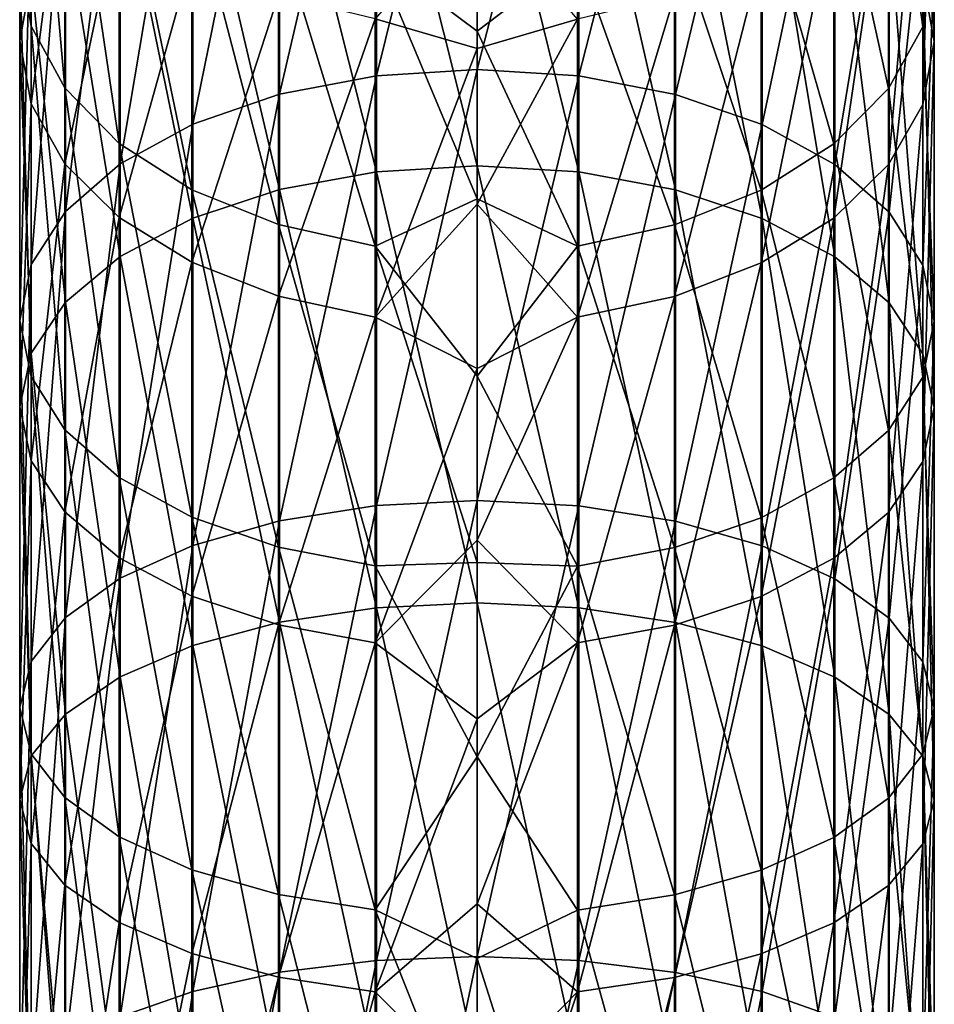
# Model space of a CAD drawing. Header units: millimetres. Extents: x -38 to 94, y -375 to 364.
# Tile 14 of 18: x -23 to 2, y 283 to 310. Entities that reach past the tile are written whole.
import ezdxf

# ---------------------------------------------------------------- set-up
doc = ezdxf.new("R2010")
doc.units = ezdxf.units.MM
doc.header["$LTSCALE"] = 83.899796
doc.layers.add('43', color=7, linetype='CONTINUOUS')
doc.layers.add('44', color=7, linetype='CONTINUOUS')

msp = doc.modelspace()

# ---------------------------------------------------------------- linework, layer by layer
at = {"layer": '43', "linetype": 'CONTINUOUS'}
for points in [[(2, 318.972, 31.736), (2, 309.802, 23.638), (1.69, 320.929, 29.754), (2, 318.972, 31.736)], [(1.69, 320.929, 29.754), (2, 309.802, 23.638), (1.69, 311.527, 21.452), (1.69, 320.929, 29.754)], [(-10.5, 309.032, 212.336), (-7.718, 319.781, 203.984), (-10.5, 319.981, 204.225), (-10.5, 309.032, 212.336)], [(-7.718, 308.86, 212.074), (-7.718, 319.781, 203.984), (-10.5, 309.032, 212.336), (-7.718, 308.86, 212.074)], [(-7.718, 308.86, 212.074), (-5.074, 319.189, 203.272), (-7.718, 319.781, 203.984), (-7.718, 308.86, 212.074)], [(-5.074, 308.351, 211.301), (-5.074, 319.189, 203.272), (-7.718, 308.86, 212.074), (-5.074, 308.351, 211.301)], [(-5.074, 308.351, 211.301), (-2.702, 318.236, 202.125), (-5.074, 319.189, 203.272), (-5.074, 308.351, 211.301)], [(1.682, 310.203, 192.456), (0.752, 317.033, 182.505), (1.682, 318.937, 184.338), (1.682, 310.203, 192.456)], [(1.682, 317.017, 33.717), (1.682, 308.079, 25.824), (2, 318.972, 31.736), (1.682, 317.017, 33.717)], [(2, 318.972, 31.736), (1.682, 308.079, 25.824), (2, 309.802, 23.638), (2, 318.972, 31.736)], [(1.682, 310.203, 192.456), (1.682, 318.937, 184.338), (2, 311.982, 194.597), (1.682, 310.203, 192.456)], [(-2.702, 307.531, 210.055), (-2.702, 318.236, 202.125), (-5.074, 308.351, 211.301), (-2.702, 307.531, 210.055)], [(-2.702, 307.531, 210.055), (-0.722, 316.969, 200.6), (-2.702, 318.236, 202.125), (-2.702, 307.531, 210.055)], [(-7.718, 317.359, 14.056), (-7.718, 306.235, 6.247), (-10.5, 317.553, 13.81), (-7.718, 317.359, 14.056)], [(-10.5, 317.553, 13.81), (-7.718, 306.235, 6.247), (-10.5, 306.401, 5.981), (-10.5, 317.553, 13.81)], [(-5.074, 316.786, 14.783), (-5.074, 305.746, 7.033), (-7.718, 317.359, 14.056), (-5.074, 316.786, 14.783)], [(-7.718, 317.359, 14.056), (-5.074, 305.746, 7.033), (-7.718, 306.235, 6.247), (-7.718, 317.359, 14.056)], [(-0.722, 306.442, 208.399), (-0.722, 316.969, 200.6), (-2.702, 307.531, 210.055), (-0.722, 306.442, 208.399)], [(0.752, 308.514, 190.423), (-0.743, 315.326, 180.862), (0.752, 317.033, 182.505), (0.752, 308.514, 190.423)], [(-0.722, 306.442, 208.399), (0.767, 315.452, 198.774), (-0.722, 316.969, 200.6), (-0.722, 306.442, 208.399)], [(0.752, 308.514, 190.423), (0.752, 317.033, 182.505), (1.682, 310.203, 192.456), (0.752, 308.514, 190.423)], [(0.752, 315.16, 35.598), (0.752, 306.442, 27.9), (1.682, 317.017, 33.717), (0.752, 315.16, 35.598)], [(1.682, 317.017, 33.717), (0.752, 306.442, 27.9), (1.682, 308.079, 25.824), (1.682, 317.017, 33.717)], [(-2.702, 315.862, 15.954), (-2.702, 304.959, 8.299), (-5.074, 316.786, 14.783), (-2.702, 315.862, 15.954)], [(-5.074, 316.786, 14.783), (-2.702, 304.959, 8.299), (-5.074, 305.746, 7.033), (-5.074, 316.786, 14.783)], [(-0.722, 314.635, 17.51), (-0.722, 303.912, 9.983), (-2.702, 315.862, 15.954), (-0.722, 314.635, 17.51)], [(-2.702, 315.862, 15.954), (-0.722, 303.912, 9.983), (-2.702, 304.959, 8.299), (-2.702, 315.862, 15.954)], [(-0.743, 307, 188.6), (-2.728, 313.901, 179.491), (-0.743, 315.326, 180.862), (-0.743, 307, 188.6)], [(-0.743, 307, 188.6), (-0.743, 315.326, 180.862), (0.752, 308.514, 190.423), (-0.743, 307, 188.6)], [(0.767, 305.137, 206.416), (0.767, 315.452, 198.774), (-0.722, 306.442, 208.399), (0.767, 305.137, 206.416)], [(0.767, 305.137, 206.416), (1.69, 313.762, 196.739), (0.767, 315.452, 198.774), (0.767, 305.137, 206.416)], [(-0.743, 313.495, 37.284), (-0.743, 304.975, 29.76), (0.752, 315.16, 35.598), (-0.743, 313.495, 37.284)], [(0.752, 315.16, 35.598), (-0.743, 304.975, 29.76), (0.752, 306.442, 27.9), (0.752, 315.16, 35.598)], [(0.767, 313.165, 19.374), (0.767, 302.658, 11.998), (-0.722, 314.635, 17.51), (0.767, 313.165, 19.374)], [(-0.722, 314.635, 17.51), (0.767, 302.658, 11.998), (-0.722, 303.912, 9.983), (-0.722, 314.635, 17.51)], [(-10.5, 310.087, 179.494), (-10.5, 314.396, 174.974), (-7.751, 312.169, 177.824), (-10.5, 310.087, 179.494)], [(-2.728, 305.737, 187.08), (-5.104, 312.831, 178.461), (-2.728, 313.901, 179.491), (-2.728, 305.737, 187.08)], [(-2.728, 305.737, 187.08), (-2.728, 313.901, 179.491), (-0.743, 307, 188.6), (-2.728, 305.737, 187.08)], [(1.69, 303.683, 204.206), (1.69, 313.762, 196.739), (0.767, 305.137, 206.416), (1.69, 303.683, 204.206)], [(1.69, 303.683, 204.206), (2, 311.982, 194.597), (1.69, 313.762, 196.739), (1.69, 303.683, 204.206)], [(-10.5, 309.614, 40.043), (-7.751, 310.417, 40.401), (-10.5, 313.639, 44.189), (-10.5, 309.614, 40.043)], [(-2.728, 312.106, 38.691), (-2.728, 303.751, 31.313), (-0.743, 313.495, 37.284), (-2.728, 312.106, 38.691)], [(-0.743, 313.495, 37.284), (-2.728, 303.751, 31.313), (-0.743, 304.975, 29.76), (-0.743, 313.495, 37.284)], [(1.69, 311.527, 21.452), (1.69, 301.261, 14.245), (0.767, 313.165, 19.374), (1.69, 311.527, 21.452)], [(0.767, 313.165, 19.374), (1.69, 301.261, 14.245), (0.767, 302.658, 11.998), (0.767, 313.165, 19.374)], [(-5.104, 304.788, 185.937), (-7.751, 312.169, 177.824), (-5.104, 312.831, 178.461), (-5.104, 304.788, 185.937)], [(-5.104, 304.788, 185.937), (-5.104, 312.831, 178.461), (-2.728, 305.737, 187.08), (-5.104, 304.788, 185.937)], [(-7.751, 304.201, 185.231), (-10.5, 310.087, 179.494), (-7.751, 312.169, 177.824), (-7.751, 304.201, 185.231)], [(-7.751, 304.201, 185.231), (-7.751, 312.169, 177.824), (-5.104, 304.788, 185.937), (-7.751, 304.201, 185.231)], [(-5.104, 311.062, 39.748), (-5.104, 302.831, 32.479), (-2.728, 312.106, 38.691), (-5.104, 311.062, 39.748)], [(-2.728, 312.106, 38.691), (-5.104, 302.831, 32.479), (-2.728, 303.751, 31.313), (-2.728, 312.106, 38.691)], [(2, 302.152, 201.879), (1.682, 310.203, 192.456), (2, 311.982, 194.597), (2, 302.152, 201.879)], [(2, 302.152, 201.879), (2, 311.982, 194.597), (1.69, 303.683, 204.206), (2, 302.152, 201.879)], [(2, 309.802, 23.638), (2, 299.79, 16.609), (1.69, 311.527, 21.452), (2, 309.802, 23.638)], [(1.69, 311.527, 21.452), (2, 299.79, 16.609), (1.69, 301.261, 14.245), (1.69, 311.527, 21.452)], [(-7.751, 310.417, 40.401), (-7.751, 302.262, 33.2), (-5.104, 311.062, 39.748), (-7.751, 310.417, 40.401)], [(-5.104, 311.062, 39.748), (-7.751, 302.262, 33.2), (-5.104, 302.831, 32.479), (-5.104, 311.062, 39.748)], [(-7.751, 302.262, 33.2), (-7.751, 310.417, 40.401), (-10.5, 305.35, 36.143), (-7.751, 302.262, 33.2)], [(-10.5, 305.35, 36.143), (-7.751, 310.417, 40.401), (-10.5, 309.614, 40.043), (-10.5, 305.35, 36.143)], [(1.682, 300.622, 199.554), (0.752, 308.514, 190.423), (1.682, 310.203, 192.456), (1.682, 300.622, 199.554)], [(1.682, 300.622, 199.554), (1.682, 310.203, 192.456), (2, 302.152, 201.879), (1.682, 300.622, 199.554)], [(-10.5, 305.499, 183.729), (-10.5, 310.087, 179.494), (-7.751, 304.201, 185.231), (-10.5, 305.499, 183.729)], [(1.682, 308.079, 25.824), (1.682, 298.32, 18.973), (2, 309.802, 23.638), (1.682, 308.079, 25.824)], [(2, 309.802, 23.638), (1.682, 298.32, 18.973), (2, 299.79, 16.609), (2, 309.802, 23.638)], [(-10.5, 297.25, 219.181), (-7.718, 308.86, 212.074), (-10.5, 309.032, 212.336), (-10.5, 297.25, 219.181)], [(-7.718, 297.108, 218.901), (-7.718, 308.86, 212.074), (-10.5, 297.25, 219.181), (-7.718, 297.108, 218.901)], [(-7.718, 297.108, 218.901), (-5.074, 308.351, 211.301), (-7.718, 308.86, 212.074), (-7.718, 297.108, 218.901)], [(-5.074, 296.688, 218.076), (-5.074, 308.351, 211.301), (-7.718, 297.108, 218.901), (-5.074, 296.688, 218.076)], [(-5.074, 296.688, 218.076), (-2.702, 307.531, 210.055), (-5.074, 308.351, 211.301), (-5.074, 296.688, 218.076)], [(0.752, 299.169, 197.346), (-0.743, 307, 188.6), (0.752, 308.514, 190.423), (0.752, 299.169, 197.346)], [(0.752, 299.169, 197.346), (0.752, 308.514, 190.423), (1.682, 300.622, 199.554), (0.752, 299.169, 197.346)], [(0.752, 306.442, 27.9), (0.752, 296.924, 21.217), (1.682, 308.079, 25.824), (0.752, 306.442, 27.9)], [(1.682, 308.079, 25.824), (0.752, 296.924, 21.217), (1.682, 298.32, 18.973), (1.682, 308.079, 25.824)], [(-2.702, 296.012, 216.747), (-2.702, 307.531, 210.055), (-5.074, 296.688, 218.076), (-2.702, 296.012, 216.747)], [(-2.702, 296.012, 216.747), (-0.722, 306.442, 208.399), (-2.702, 307.531, 210.055), (-2.702, 296.012, 216.747)], [(-0.743, 297.867, 195.366), (-2.728, 305.737, 187.08), (-0.743, 307, 188.6), (-0.743, 297.867, 195.366)], [(-0.743, 297.867, 195.366), (-0.743, 307, 188.6), (0.752, 299.169, 197.346), (-0.743, 297.867, 195.366)], [(-7.718, 306.235, 6.247), (-7.718, 294.313, -0.279), (-10.5, 306.401, 5.981), (-7.718, 306.235, 6.247)], [(-10.5, 306.401, 5.981), (-7.718, 294.313, -0.279), (-10.5, 294.448, -0.562), (-10.5, 306.401, 5.981)], [(-0.722, 295.113, 214.98), (-0.722, 306.442, 208.399), (-2.702, 296.012, 216.747), (-0.722, 295.113, 214.98)], [(-0.743, 304.975, 29.76), (-0.743, 295.672, 23.229), (0.752, 306.442, 27.9), (-0.743, 304.975, 29.76)], [(0.752, 306.442, 27.9), (-0.743, 295.672, 23.229), (0.752, 296.924, 21.217), (0.752, 306.442, 27.9)], [(-0.722, 295.113, 214.98), (0.767, 305.137, 206.416), (-0.722, 306.442, 208.399), (-0.722, 295.113, 214.98)], [(-5.074, 305.746, 7.033), (-5.074, 293.915, 0.557), (-7.718, 306.235, 6.247), (-5.074, 305.746, 7.033)], [(-7.718, 306.235, 6.247), (-5.074, 293.915, 0.557), (-7.718, 294.313, -0.279), (-7.718, 306.235, 6.247)], [(-2.728, 296.78, 193.715), (-5.104, 304.788, 185.937), (-2.728, 305.737, 187.08), (-2.728, 296.78, 193.715)], [(-2.702, 304.959, 8.299), (-2.702, 293.273, 1.903), (-5.074, 305.746, 7.033), (-2.702, 304.959, 8.299)], [(-5.074, 305.746, 7.033), (-2.702, 293.273, 1.903), (-5.074, 293.915, 0.557), (-5.074, 305.746, 7.033)], [(-2.728, 296.78, 193.715), (-2.728, 305.737, 187.08), (-0.743, 297.867, 195.366), (-2.728, 296.78, 193.715)], [(-10.5, 300.648, 187.662), (-10.5, 305.499, 183.729), (-7.751, 304.201, 185.231), (-10.5, 300.648, 187.662)], [(-10.5, 300.863, 32.502), (-7.751, 302.262, 33.2), (-10.5, 305.35, 36.143), (-10.5, 300.863, 32.502)], [(0.767, 294.037, 212.865), (0.767, 305.137, 206.416), (-0.722, 295.113, 214.98), (0.767, 294.037, 212.865)], [(0.767, 294.037, 212.865), (1.69, 303.683, 204.206), (0.767, 305.137, 206.416), (0.767, 294.037, 212.865)], [(-5.104, 295.964, 192.474), (-7.751, 304.201, 185.231), (-5.104, 304.788, 185.937), (-5.104, 295.964, 192.474)], [(-5.104, 295.964, 192.474), (-5.104, 304.788, 185.937), (-2.728, 296.78, 193.715), (-5.104, 295.964, 192.474)], [(-2.728, 303.751, 31.313), (-2.728, 294.628, 24.908), (-0.743, 304.975, 29.76), (-2.728, 303.751, 31.313)], [(-0.743, 304.975, 29.76), (-2.728, 294.628, 24.908), (-0.743, 295.672, 23.229), (-0.743, 304.975, 29.76)], [(-0.722, 303.912, 9.983), (-0.722, 292.419, 3.692), (-2.702, 304.959, 8.299), (-0.722, 303.912, 9.983)], [(-2.702, 304.959, 8.299), (-0.722, 292.419, 3.692), (-2.702, 293.273, 1.903), (-2.702, 304.959, 8.299)], [(-7.751, 295.459, 191.707), (-10.5, 300.648, 187.662), (-7.751, 304.201, 185.231), (-7.751, 295.459, 191.707)], [(-7.751, 295.459, 191.707), (-7.751, 304.201, 185.231), (-5.104, 295.964, 192.474), (-7.751, 295.459, 191.707)], [(-5.104, 302.831, 32.479), (-5.104, 293.843, 26.169), (-2.728, 303.751, 31.313), (-5.104, 302.831, 32.479)], [(-2.728, 303.751, 31.313), (-5.104, 293.843, 26.169), (-2.728, 294.628, 24.908), (-2.728, 303.751, 31.313)], [(0.767, 302.658, 11.998), (0.767, 291.397, 5.834), (-0.722, 303.912, 9.983), (0.767, 302.658, 11.998)], [(-0.722, 303.912, 9.983), (0.767, 291.397, 5.834), (-0.722, 292.419, 3.692), (-0.722, 303.912, 9.983)], [(1.69, 292.837, 210.507), (1.69, 303.683, 204.206), (0.767, 294.037, 212.865), (1.69, 292.837, 210.507)], [(1.69, 292.837, 210.507), (2, 302.152, 201.879), (1.69, 303.683, 204.206), (1.69, 292.837, 210.507)], [(-7.751, 302.262, 33.2), (-7.751, 293.358, 26.949), (-5.104, 302.831, 32.479), (-7.751, 302.262, 33.2)], [(-5.104, 302.831, 32.479), (-7.751, 293.358, 26.949), (-5.104, 293.843, 26.169), (-5.104, 302.831, 32.479)], [(1.69, 301.261, 14.245), (1.69, 290.258, 8.222), (0.767, 302.658, 11.998), (1.69, 301.261, 14.245)], [(0.767, 302.658, 11.998), (1.69, 290.258, 8.222), (0.767, 291.397, 5.834), (0.767, 302.658, 11.998)], [(-7.751, 293.358, 26.949), (-7.751, 302.262, 33.2), (-10.5, 296.168, 29.133), (-7.751, 293.358, 26.949)], [(-10.5, 296.168, 29.133), (-7.751, 302.262, 33.2), (-10.5, 300.863, 32.502), (-10.5, 296.168, 29.133)], [(2, 291.574, 208.025), (1.682, 300.622, 199.554), (2, 302.152, 201.879), (2, 291.574, 208.025)], [(2, 291.574, 208.025), (2, 302.152, 201.879), (1.69, 292.837, 210.507), (2, 291.574, 208.025)], [(2, 299.79, 16.609), (2, 289.059, 10.735), (1.69, 301.261, 14.245), (2, 299.79, 16.609)], [(1.69, 301.261, 14.245), (2, 289.059, 10.735), (1.69, 290.258, 8.222), (1.69, 301.261, 14.245)], [(-10.5, 295.556, 191.276), (-10.5, 300.648, 187.662), (-7.751, 295.459, 191.707), (-10.5, 295.556, 191.276)], [(1.682, 290.312, 205.544), (0.752, 299.169, 197.346), (1.682, 300.622, 199.554), (1.682, 290.312, 205.544)], [(1.682, 290.312, 205.544), (1.682, 300.622, 199.554), (2, 291.574, 208.025), (1.682, 290.312, 205.544)], [(1.682, 298.32, 18.973), (1.682, 287.86, 13.248), (2, 299.79, 16.609), (1.682, 298.32, 18.973)], [(2, 299.79, 16.609), (1.682, 287.86, 13.248), (2, 289.059, 10.735), (2, 299.79, 16.609)], [(0.752, 289.113, 203.188), (-0.743, 297.867, 195.366), (0.752, 299.169, 197.346), (0.752, 289.113, 203.188)], [(0.752, 289.113, 203.188), (0.752, 299.169, 197.346), (1.682, 290.312, 205.544), (0.752, 289.113, 203.188)], [(0.752, 296.924, 21.217), (0.752, 286.722, 15.633), (1.682, 298.32, 18.973), (0.752, 296.924, 21.217)], [(1.682, 298.32, 18.973), (0.752, 286.722, 15.633), (1.682, 287.86, 13.248), (1.682, 298.32, 18.973)], [(-0.743, 288.039, 201.076), (-2.728, 296.78, 193.715), (-0.743, 297.867, 195.366), (-0.743, 288.039, 201.076)], [(-0.743, 288.039, 201.076), (-0.743, 297.867, 195.366), (0.752, 289.113, 203.188), (-0.743, 288.039, 201.076)], [(-10.5, 284.781, 224.675), (-7.718, 297.108, 218.901), (-10.5, 297.25, 219.181), (-10.5, 284.781, 224.675)], [(-7.718, 284.671, 224.381), (-7.718, 297.108, 218.901), (-10.5, 284.781, 224.675), (-7.718, 284.671, 224.381)], [(-7.718, 284.671, 224.381), (-5.074, 296.688, 218.076), (-7.718, 297.108, 218.901), (-7.718, 284.671, 224.381)], [(-2.728, 287.142, 199.314), (-5.104, 295.964, 192.474), (-2.728, 296.78, 193.715), (-2.728, 287.142, 199.314)], [(-2.728, 287.142, 199.314), (-2.728, 296.78, 193.715), (-0.743, 288.039, 201.076), (-2.728, 287.142, 199.314)], [(-0.743, 295.672, 23.229), (-0.743, 285.701, 17.772), (0.752, 296.924, 21.217), (-0.743, 295.672, 23.229)], [(0.752, 296.924, 21.217), (-0.743, 285.701, 17.772), (0.752, 286.722, 15.633), (0.752, 296.924, 21.217)], [(-5.074, 284.345, 223.515), (-5.074, 296.688, 218.076), (-7.718, 284.671, 224.381), (-5.074, 284.345, 223.515)], [(-5.074, 284.345, 223.515), (-2.702, 296.012, 216.747), (-5.074, 296.688, 218.076), (-5.074, 284.345, 223.515)], [(-10.5, 291.282, 26.048), (-7.751, 293.358, 26.949), (-10.5, 296.168, 29.133), (-10.5, 291.282, 26.048)], [(-5.104, 286.469, 197.99), (-7.751, 295.459, 191.707), (-5.104, 295.964, 192.474), (-5.104, 286.469, 197.99)], [(-5.104, 286.469, 197.99), (-5.104, 295.964, 192.474), (-2.728, 287.142, 199.314), (-5.104, 286.469, 197.99)], [(-2.702, 283.821, 222.118), (-2.702, 296.012, 216.747), (-5.074, 284.345, 223.515), (-2.702, 283.821, 222.118)], [(-2.702, 283.821, 222.118), (-0.722, 295.113, 214.98), (-2.702, 296.012, 216.747), (-2.702, 283.821, 222.118)], [(-2.728, 294.628, 24.908), (-2.728, 284.85, 19.556), (-0.743, 295.672, 23.229), (-2.728, 294.628, 24.908)], [(-0.743, 295.672, 23.229), (-2.728, 284.85, 19.556), (-0.743, 285.701, 17.772), (-0.743, 295.672, 23.229)], [(-10.5, 290.242, 194.557), (-10.5, 295.556, 191.276), (-7.751, 295.459, 191.707), (-10.5, 290.242, 194.557)], [(-7.751, 286.052, 197.172), (-10.5, 290.242, 194.557), (-7.751, 295.459, 191.707), (-7.751, 286.052, 197.172)], [(-7.751, 286.052, 197.172), (-7.751, 295.459, 191.707), (-5.104, 286.469, 197.99), (-7.751, 286.052, 197.172)], [(-0.722, 283.124, 220.263), (-0.722, 295.113, 214.98), (-2.702, 283.821, 222.118), (-0.722, 283.124, 220.263)], [(-0.722, 283.124, 220.263), (0.767, 294.037, 212.865), (-0.722, 295.113, 214.98), (-0.722, 283.124, 220.263)], [(-5.104, 293.843, 26.169), (-5.104, 284.211, 20.897), (-2.728, 294.628, 24.908), (-5.104, 293.843, 26.169)], [(-2.728, 294.628, 24.908), (-5.104, 284.211, 20.897), (-2.728, 284.85, 19.556), (-2.728, 294.628, 24.908)], [(-7.718, 294.313, -0.279), (-7.718, 281.74, -5.44), (-10.5, 294.448, -0.562), (-7.718, 294.313, -0.279)], [(-10.5, 294.448, -0.562), (-7.718, 281.74, -5.44), (-10.5, 281.843, -5.736), (-10.5, 294.448, -0.562)], [(-5.074, 293.915, 0.557), (-5.074, 281.437, -4.565), (-7.718, 294.313, -0.279), (-5.074, 293.915, 0.557)], [(-7.718, 294.313, -0.279), (-5.074, 281.437, -4.565), (-7.718, 281.74, -5.44), (-7.718, 294.313, -0.279)], [(0.767, 282.289, 218.041), (0.767, 294.037, 212.865), (-0.722, 283.124, 220.263), (0.767, 282.289, 218.041)], [(0.767, 282.289, 218.041), (1.69, 292.837, 210.507), (0.767, 294.037, 212.865), (0.767, 282.289, 218.041)], [(-7.751, 293.358, 26.949), (-7.751, 283.815, 21.726), (-5.104, 293.843, 26.169), (-7.751, 293.358, 26.949)], [(-5.104, 293.843, 26.169), (-7.751, 283.815, 21.726), (-5.104, 284.211, 20.897), (-5.104, 293.843, 26.169)], [(-2.702, 293.273, 1.903), (-2.702, 280.948, -3.156), (-5.074, 293.915, 0.557), (-2.702, 293.273, 1.903)], [(-5.074, 293.915, 0.557), (-2.702, 280.948, -3.156), (-5.074, 281.437, -4.565), (-5.074, 293.915, 0.557)], [(-7.751, 283.815, 21.726), (-7.751, 293.358, 26.949), (-10.5, 286.221, 23.258), (-7.751, 283.815, 21.726)], [(-10.5, 286.221, 23.258), (-7.751, 293.358, 26.949), (-10.5, 291.282, 26.048), (-10.5, 286.221, 23.258)], [(-0.722, 292.419, 3.692), (-0.722, 280.299, -1.283), (-2.702, 293.273, 1.903), (-0.722, 292.419, 3.692)], [(-2.702, 293.273, 1.903), (-0.722, 280.299, -1.283), (-2.702, 280.948, -3.156), (-2.702, 293.273, 1.903)], [(1.69, 281.358, 215.564), (1.69, 292.837, 210.507), (0.767, 282.289, 218.041), (1.69, 281.358, 215.564)], [(1.69, 281.358, 215.564), (2, 291.574, 208.025), (1.69, 292.837, 210.507), (1.69, 281.358, 215.564)], [(0.767, 291.397, 5.834), (0.767, 279.521, 0.959), (-0.722, 292.419, 3.692), (0.767, 291.397, 5.834)], [(-0.722, 292.419, 3.692), (0.767, 279.521, 0.959), (-0.722, 280.299, -1.283), (-0.722, 292.419, 3.692)], [(1.69, 290.258, 8.222), (1.69, 278.654, 3.459), (0.767, 291.397, 5.834), (1.69, 290.258, 8.222)], [(0.767, 291.397, 5.834), (1.69, 278.654, 3.459), (0.767, 279.521, 0.959), (0.767, 291.397, 5.834)], [(2, 280.379, 212.957), (1.682, 290.312, 205.544), (2, 291.574, 208.025), (2, 280.379, 212.957)], [(2, 280.379, 212.957), (2, 291.574, 208.025), (1.69, 281.358, 215.564), (2, 280.379, 212.957)], [(1.682, 279.4, 210.351), (0.752, 289.113, 203.188), (1.682, 290.312, 205.544), (1.682, 279.4, 210.351)], [(1.682, 279.4, 210.351), (1.682, 290.312, 205.544), (2, 280.379, 212.957), (1.682, 279.4, 210.351)], [(2, 289.059, 10.735), (2, 277.741, 6.09), (1.69, 290.258, 8.222), (2, 289.059, 10.735)], [(1.69, 290.258, 8.222), (2, 277.741, 6.09), (1.69, 278.654, 3.459), (1.69, 290.258, 8.222)], [(-10.5, 284.73, 197.491), (-10.5, 290.242, 194.557), (-7.751, 286.052, 197.172), (-10.5, 284.73, 197.491)], [(0.752, 278.471, 207.877), (-0.743, 288.039, 201.076), (0.752, 289.113, 203.188), (0.752, 278.471, 207.877)], [(0.752, 278.471, 207.877), (0.752, 289.113, 203.188), (1.682, 279.4, 210.351), (0.752, 278.471, 207.877)], [(1.682, 287.86, 13.248), (1.682, 276.829, 8.72), (2, 289.059, 10.735), (1.682, 287.86, 13.248)], [(2, 289.059, 10.735), (1.682, 276.829, 8.72), (2, 277.741, 6.09), (2, 289.059, 10.735)], [(-0.743, 277.637, 205.659), (-2.728, 287.142, 199.314), (-0.743, 288.039, 201.076), (-0.743, 277.637, 205.659)], [(-0.743, 277.637, 205.659), (-0.743, 288.039, 201.076), (0.752, 278.471, 207.877), (-0.743, 277.637, 205.659)], [(0.752, 286.722, 15.633), (0.752, 275.963, 11.217), (1.682, 287.86, 13.248), (0.752, 286.722, 15.633)], [(1.682, 287.86, 13.248), (0.752, 275.963, 11.217), (1.682, 276.829, 8.72), (1.682, 287.86, 13.248)], [(-2.728, 276.942, 203.808), (-5.104, 286.469, 197.99), (-2.728, 287.142, 199.314), (-2.728, 276.942, 203.808)], [(-2.728, 276.942, 203.808), (-2.728, 287.142, 199.314), (-0.743, 277.637, 205.659), (-2.728, 276.942, 203.808)], [(-0.743, 285.701, 17.772), (-0.743, 275.186, 13.456), (0.752, 286.722, 15.633), (-0.743, 285.701, 17.772)], [(0.752, 286.722, 15.633), (-0.743, 275.186, 13.456), (0.752, 275.963, 11.217), (0.752, 286.722, 15.633)], [(-10.5, 281.004, 20.773), (-7.751, 283.815, 21.726), (-10.5, 286.221, 23.258), (-10.5, 281.004, 20.773)], [(-5.104, 276.42, 202.418), (-7.751, 286.052, 197.172), (-5.104, 286.469, 197.99), (-5.104, 276.42, 202.418)], [(-5.104, 276.42, 202.418), (-5.104, 286.469, 197.99), (-2.728, 276.942, 203.808), (-5.104, 276.42, 202.418)], [(-7.751, 276.097, 201.558), (-10.5, 284.73, 197.491), (-7.751, 286.052, 197.172), (-7.751, 276.097, 201.558)], [(-7.751, 276.097, 201.558), (-7.751, 286.052, 197.172), (-5.104, 276.42, 202.418), (-7.751, 276.097, 201.558)], [(-2.728, 284.85, 19.556), (-2.728, 274.539, 15.324), (-0.743, 285.701, 17.772), (-2.728, 284.85, 19.556)], [(-0.743, 285.701, 17.772), (-2.728, 274.539, 15.324), (-0.743, 275.186, 13.456), (-0.743, 285.701, 17.772)], [(-10.5, 271.779, 228.75), (-7.718, 284.671, 224.381), (-10.5, 284.781, 224.675), (-10.5, 271.779, 228.75)], [(-10.5, 279.041, 200.066), (-10.5, 284.73, 197.491), (-7.751, 276.097, 201.558), (-10.5, 279.041, 200.066)], [(-7.718, 271.702, 228.446), (-7.718, 284.671, 224.381), (-10.5, 271.779, 228.75), (-7.718, 271.702, 228.446)], [(-7.718, 271.702, 228.446), (-5.074, 284.345, 223.515), (-7.718, 284.671, 224.381), (-7.718, 271.702, 228.446)], [(-5.104, 284.211, 20.897), (-5.104, 274.052, 16.727), (-2.728, 284.85, 19.556), (-5.104, 284.211, 20.897)], [(-2.728, 284.85, 19.556), (-5.104, 274.052, 16.727), (-2.728, 274.539, 15.324), (-2.728, 284.85, 19.556)], [(-5.074, 271.475, 227.549), (-5.074, 284.345, 223.515), (-7.718, 271.702, 228.446), (-5.074, 271.475, 227.549)], [(-5.074, 271.475, 227.549), (-2.702, 283.821, 222.118), (-5.074, 284.345, 223.515), (-5.074, 271.475, 227.549)], [(-7.751, 283.815, 21.726), (-7.751, 273.751, 17.595), (-5.104, 284.211, 20.897), (-7.751, 283.815, 21.726)], [(-5.104, 284.211, 20.897), (-7.751, 273.751, 17.595), (-5.104, 274.052, 16.727), (-5.104, 284.211, 20.897)], [(-7.751, 273.751, 17.595), (-7.751, 283.815, 21.726), (-10.5, 275.65, 18.602), (-7.751, 273.751, 17.595)], [(-10.5, 275.65, 18.602), (-7.751, 283.815, 21.726), (-10.5, 281.004, 20.773), (-10.5, 275.65, 18.602)], [(-2.702, 271.108, 226.103), (-2.702, 283.821, 222.118), (-5.074, 271.475, 227.549), (-2.702, 271.108, 226.103)], [(-2.702, 271.108, 226.103), (-0.722, 283.124, 220.263), (-2.702, 283.821, 222.118), (-2.702, 271.108, 226.103)]]:
    msp.add_3dface(points, dxfattribs=at)
at = {"layer": '44', "linetype": 'CONTINUOUS'}
for points in [[(-23, 312.004, 194.623), (-23, 320.967, 186.292), (-22.69, 310.224, 192.481), (-23, 312.004, 194.623)], [(-22.69, 310.224, 192.481), (-23, 320.967, 186.292), (-22.69, 318.961, 184.361), (-22.69, 310.224, 192.481)], [(-10.5, 309.032, 212.336), (-10.5, 319.981, 204.225), (-13.249, 308.864, 212.08), (-10.5, 309.032, 212.336)], [(-13.249, 308.864, 212.08), (-10.5, 319.981, 204.225), (-13.249, 319.785, 203.99), (-13.249, 308.864, 212.08)], [(-13.249, 308.864, 212.08), (-13.249, 319.785, 203.99), (-15.896, 308.359, 211.313), (-13.249, 308.864, 212.08)], [(-15.896, 308.359, 211.313), (-13.249, 319.785, 203.99), (-15.896, 319.198, 203.283), (-15.896, 308.359, 211.313)], [(-15.896, 308.359, 211.313), (-15.896, 319.198, 203.283), (-18.272, 307.543, 210.072), (-15.896, 308.359, 211.313)], [(-18.272, 307.543, 210.072), (-15.896, 319.198, 203.283), (-18.272, 318.249, 202.141), (-18.272, 307.543, 210.072)], [(-23, 318.996, 31.712), (-22.682, 311.547, 21.426), (-23, 309.823, 23.612), (-23, 318.996, 31.712)], [(-23, 318.996, 31.712), (-23, 309.823, 23.612), (-22.69, 317.04, 33.694), (-23, 318.996, 31.712)], [(-22.69, 310.224, 192.481), (-22.69, 318.961, 184.361), (-21.767, 308.534, 190.446), (-22.69, 310.224, 192.481)], [(-21.767, 308.534, 190.446), (-22.69, 318.961, 184.361), (-21.767, 317.055, 182.526), (-21.767, 308.534, 190.446)], [(-18.272, 307.543, 210.072), (-18.272, 318.249, 202.141), (-20.257, 306.456, 208.421), (-18.272, 307.543, 210.072)], [(-20.257, 306.456, 208.421), (-18.272, 318.249, 202.141), (-20.257, 316.986, 200.62), (-20.257, 306.456, 208.421)], [(-10.5, 317.553, 13.81), (-10.5, 306.401, 5.981), (-13.249, 317.364, 14.05), (-10.5, 317.553, 13.81)], [(-13.249, 317.364, 14.05), (-13.249, 306.239, 6.24), (-15.896, 316.795, 14.771), (-13.249, 317.364, 14.05)], [(-13.249, 317.364, 14.05), (-10.5, 306.401, 5.981), (-13.249, 306.239, 6.24), (-13.249, 317.364, 14.05)], [(-22.69, 317.04, 33.694), (-23, 309.823, 23.612), (-22.69, 308.099, 25.798), (-22.69, 317.04, 33.694)], [(-22.69, 317.04, 33.694), (-22.69, 308.099, 25.798), (-21.767, 315.181, 35.576), (-22.69, 317.04, 33.694)], [(-21.767, 308.534, 190.446), (-21.767, 317.055, 182.526), (-20.278, 307.017, 188.62), (-21.767, 308.534, 190.446)], [(-20.278, 307.017, 188.62), (-21.767, 317.055, 182.526), (-20.278, 315.344, 180.88), (-20.278, 307.017, 188.62)], [(-20.257, 306.456, 208.421), (-20.257, 316.986, 200.62), (-21.752, 305.154, 206.441), (-20.257, 306.456, 208.421)], [(-21.752, 305.154, 206.441), (-20.257, 316.986, 200.62), (-21.752, 315.472, 198.797), (-21.752, 305.154, 206.441)], [(-15.896, 316.795, 14.771), (-15.896, 305.754, 7.02), (-18.272, 315.875, 15.937), (-15.896, 316.795, 14.771)], [(-15.896, 316.795, 14.771), (-13.249, 306.239, 6.24), (-15.896, 305.754, 7.02), (-15.896, 316.795, 14.771)], [(-18.272, 315.875, 15.937), (-18.272, 304.97, 8.281), (-20.257, 314.651, 17.49), (-18.272, 315.875, 15.937)], [(-18.272, 315.875, 15.937), (-15.896, 305.754, 7.02), (-18.272, 304.97, 8.281), (-18.272, 315.875, 15.937)], [(-21.752, 305.154, 206.441), (-21.752, 315.472, 198.797), (-22.682, 303.701, 204.233), (-21.752, 305.154, 206.441)], [(-22.682, 303.701, 204.233), (-21.752, 315.472, 198.797), (-22.682, 313.783, 196.764), (-22.682, 303.701, 204.233)], [(-20.278, 307.017, 188.62), (-20.278, 315.344, 180.88), (-18.298, 305.75, 187.096), (-20.278, 307.017, 188.62)], [(-18.298, 305.75, 187.096), (-20.278, 315.344, 180.88), (-18.298, 313.916, 179.505), (-18.298, 305.75, 187.096)], [(-21.767, 315.181, 35.576), (-22.69, 308.099, 25.798), (-21.767, 306.461, 27.876), (-21.767, 315.181, 35.576)], [(-21.767, 315.181, 35.576), (-21.767, 306.461, 27.876), (-20.278, 313.513, 37.265), (-21.767, 315.181, 35.576)], [(-20.257, 314.651, 17.49), (-20.257, 303.926, 9.96), (-21.752, 313.184, 19.35), (-20.257, 314.651, 17.49)], [(-20.257, 314.651, 17.49), (-18.272, 304.97, 8.281), (-20.257, 303.926, 9.96), (-20.257, 314.651, 17.49)], [(-10.5, 314.396, 174.974), (-10.5, 310.087, 179.494), (-13.282, 312.175, 177.829), (-10.5, 314.396, 174.974)], [(-22.682, 303.701, 204.233), (-22.682, 313.783, 196.764), (-23, 302.171, 201.907), (-22.682, 303.701, 204.233)], [(-23, 302.171, 201.907), (-22.682, 313.783, 196.764), (-23, 312.004, 194.623), (-23, 302.171, 201.907)], [(-18.298, 305.75, 187.096), (-18.298, 313.916, 179.505), (-15.926, 304.797, 185.948), (-18.298, 305.75, 187.096)], [(-15.926, 304.797, 185.948), (-18.298, 313.916, 179.505), (-15.926, 312.842, 178.471), (-15.926, 304.797, 185.948)], [(-20.278, 313.513, 37.265), (-21.767, 306.461, 27.876), (-20.278, 304.991, 29.74), (-20.278, 313.513, 37.265)], [(-20.278, 313.513, 37.265), (-20.278, 304.991, 29.74), (-18.298, 312.12, 38.676), (-20.278, 313.513, 37.265)], [(-10.5, 309.614, 40.043), (-10.5, 313.639, 44.189), (-13.282, 310.422, 40.396), (-10.5, 309.614, 40.043)], [(-21.752, 313.184, 19.35), (-21.752, 302.674, 11.972), (-22.682, 311.547, 21.426), (-21.752, 313.184, 19.35)], [(-21.752, 313.184, 19.35), (-20.257, 303.926, 9.96), (-21.752, 302.674, 11.972), (-21.752, 313.184, 19.35)], [(-13.282, 312.175, 177.829), (-13.282, 304.206, 185.236), (-15.926, 312.842, 178.471), (-13.282, 312.175, 177.829)], [(-13.282, 304.206, 185.236), (-15.926, 304.797, 185.948), (-15.926, 312.842, 178.471), (-13.282, 304.206, 185.236)], [(-18.298, 312.12, 38.676), (-20.278, 304.991, 29.74), (-18.298, 303.764, 31.296), (-18.298, 312.12, 38.676)], [(-18.298, 312.12, 38.676), (-18.298, 303.764, 31.296), (-15.926, 311.073, 39.737), (-18.298, 312.12, 38.676)], [(-10.5, 310.087, 179.494), (-10.5, 305.499, 183.729), (-13.282, 312.175, 177.829), (-10.5, 310.087, 179.494)], [(-13.282, 312.175, 177.829), (-10.5, 305.499, 183.729), (-13.282, 304.206, 185.236), (-13.282, 312.175, 177.829)], [(-23, 302.171, 201.907), (-23, 312.004, 194.623), (-22.69, 300.64, 199.581), (-23, 302.171, 201.907)], [(-22.69, 300.64, 199.581), (-23, 312.004, 194.623), (-22.69, 310.224, 192.481), (-22.69, 300.64, 199.581)], [(-22.682, 311.547, 21.426), (-22.682, 301.278, 14.217), (-23, 309.823, 23.612), (-22.682, 311.547, 21.426)], [(-22.682, 311.547, 21.426), (-21.752, 302.674, 11.972), (-22.682, 301.278, 14.217), (-22.682, 311.547, 21.426)], [(-15.926, 311.073, 39.737), (-18.298, 303.764, 31.296), (-15.926, 302.84, 32.467), (-15.926, 311.073, 39.737)], [(-13.282, 310.422, 40.396), (-15.926, 311.073, 39.737), (-15.926, 302.84, 32.467), (-13.282, 310.422, 40.396)], [(-22.69, 300.64, 199.581), (-22.69, 310.224, 192.481), (-21.767, 299.186, 197.371), (-22.69, 300.64, 199.581)], [(-21.767, 299.186, 197.371), (-22.69, 310.224, 192.481), (-21.767, 308.534, 190.446), (-21.767, 299.186, 197.371)], [(-13.282, 302.267, 33.194), (-13.282, 310.422, 40.396), (-15.926, 302.84, 32.467), (-13.282, 302.267, 33.194)], [(-13.282, 302.267, 33.194), (-10.5, 309.614, 40.043), (-13.282, 310.422, 40.396), (-13.282, 302.267, 33.194)], [(-23, 309.823, 23.612), (-22.682, 301.278, 14.217), (-23, 299.808, 16.581), (-23, 309.823, 23.612)], [(-23, 309.823, 23.612), (-23, 299.808, 16.581), (-22.69, 308.099, 25.798), (-23, 309.823, 23.612)], [(-10.5, 305.35, 36.143), (-10.5, 309.614, 40.043), (-13.282, 302.267, 33.194), (-10.5, 305.35, 36.143)], [(-13.249, 297.112, 218.908), (-13.249, 308.864, 212.08), (-15.896, 296.695, 218.089), (-13.249, 297.112, 218.908)], [(-15.896, 296.695, 218.089), (-13.249, 308.864, 212.08), (-15.896, 308.359, 211.313), (-15.896, 296.695, 218.089)], [(-10.5, 297.25, 219.181), (-10.5, 309.032, 212.336), (-13.249, 297.112, 218.908), (-10.5, 297.25, 219.181)], [(-13.249, 297.112, 218.908), (-10.5, 309.032, 212.336), (-13.249, 308.864, 212.08), (-13.249, 297.112, 218.908)], [(-21.767, 299.186, 197.371), (-21.767, 308.534, 190.446), (-20.278, 297.881, 195.388), (-21.767, 299.186, 197.371)], [(-20.278, 297.881, 195.388), (-21.767, 308.534, 190.446), (-20.278, 307.017, 188.62), (-20.278, 297.881, 195.388)], [(-15.896, 296.695, 218.089), (-15.896, 308.359, 211.313), (-18.272, 296.022, 216.766), (-15.896, 296.695, 218.089)], [(-18.272, 296.022, 216.766), (-15.896, 308.359, 211.313), (-18.272, 307.543, 210.072), (-18.272, 296.022, 216.766)], [(-22.69, 308.099, 25.798), (-23, 299.808, 16.581), (-22.69, 298.337, 18.945), (-22.69, 308.099, 25.798)], [(-22.69, 308.099, 25.798), (-22.69, 298.337, 18.945), (-21.767, 306.461, 27.876), (-22.69, 308.099, 25.798)], [(-18.272, 296.022, 216.766), (-18.272, 307.543, 210.072), (-20.257, 295.125, 215.004), (-18.272, 296.022, 216.766)], [(-20.257, 295.125, 215.004), (-18.272, 307.543, 210.072), (-20.257, 306.456, 208.421), (-20.257, 295.125, 215.004)], [(-20.278, 297.881, 195.388), (-20.278, 307.017, 188.62), (-18.298, 296.792, 193.732), (-20.278, 297.881, 195.388)], [(-18.298, 296.792, 193.732), (-20.278, 307.017, 188.62), (-18.298, 305.75, 187.096), (-18.298, 296.792, 193.732)], [(-21.767, 306.461, 27.876), (-22.69, 298.337, 18.945), (-21.767, 296.94, 21.192), (-21.767, 306.461, 27.876)], [(-21.767, 306.461, 27.876), (-21.767, 296.94, 21.192), (-20.278, 304.991, 29.74), (-21.767, 306.461, 27.876)], [(-20.257, 295.125, 215.004), (-20.257, 306.456, 208.421), (-21.752, 294.05, 212.892), (-20.257, 295.125, 215.004)], [(-21.752, 294.05, 212.892), (-20.257, 306.456, 208.421), (-21.752, 305.154, 206.441), (-21.752, 294.05, 212.892)], [(-10.5, 306.401, 5.981), (-10.5, 294.448, -0.562), (-13.249, 306.239, 6.24), (-10.5, 306.401, 5.981)], [(-13.249, 306.239, 6.24), (-13.249, 294.317, -0.285), (-15.896, 305.754, 7.02), (-13.249, 306.239, 6.24)], [(-13.249, 306.239, 6.24), (-10.5, 294.448, -0.562), (-13.249, 294.317, -0.285), (-13.249, 306.239, 6.24)], [(-18.298, 296.792, 193.732), (-18.298, 305.75, 187.096), (-15.926, 295.972, 192.486), (-18.298, 296.792, 193.732)], [(-15.926, 295.972, 192.486), (-18.298, 305.75, 187.096), (-15.926, 304.797, 185.948), (-15.926, 295.972, 192.486)], [(-15.896, 305.754, 7.02), (-15.896, 293.921, 0.544), (-18.272, 304.97, 8.281), (-15.896, 305.754, 7.02)], [(-15.896, 305.754, 7.02), (-13.249, 294.317, -0.285), (-15.896, 293.921, 0.544), (-15.896, 305.754, 7.02)], [(-10.5, 305.499, 183.729), (-10.5, 300.648, 187.662), (-13.282, 304.206, 185.236), (-10.5, 305.499, 183.729)], [(-10.5, 300.863, 32.502), (-10.5, 305.35, 36.143), (-13.282, 302.267, 33.194), (-10.5, 300.863, 32.502)], [(-21.752, 294.05, 212.892), (-21.752, 305.154, 206.441), (-22.682, 292.852, 210.536), (-21.752, 294.05, 212.892)], [(-22.682, 292.852, 210.536), (-21.752, 305.154, 206.441), (-22.682, 303.701, 204.233), (-22.682, 292.852, 210.536)], [(-20.278, 304.991, 29.74), (-21.767, 296.94, 21.192), (-20.278, 295.686, 23.207), (-20.278, 304.991, 29.74)], [(-20.278, 304.991, 29.74), (-20.278, 295.686, 23.207), (-18.298, 303.764, 31.296), (-20.278, 304.991, 29.74)], [(-18.272, 304.97, 8.281), (-18.272, 293.282, 1.884), (-20.257, 303.926, 9.96), (-18.272, 304.97, 8.281)], [(-18.272, 304.97, 8.281), (-15.896, 293.921, 0.544), (-18.272, 293.282, 1.884), (-18.272, 304.97, 8.281)], [(-13.282, 304.206, 185.236), (-13.282, 295.463, 191.713), (-15.926, 304.797, 185.948), (-13.282, 304.206, 185.236)], [(-13.282, 295.463, 191.713), (-15.926, 295.972, 192.486), (-15.926, 304.797, 185.948), (-13.282, 295.463, 191.713)], [(-10.5, 300.648, 187.662), (-10.5, 295.556, 191.276), (-13.282, 304.206, 185.236), (-10.5, 300.648, 187.662)], [(-13.282, 304.206, 185.236), (-10.5, 295.556, 191.276), (-13.282, 295.463, 191.713), (-13.282, 304.206, 185.236)], [(-20.257, 303.926, 9.96), (-20.257, 292.43, 3.668), (-21.752, 302.674, 11.972), (-20.257, 303.926, 9.96)], [(-18.298, 303.764, 31.296), (-20.278, 295.686, 23.207), (-18.298, 294.639, 24.89), (-18.298, 303.764, 31.296)], [(-20.257, 303.926, 9.96), (-18.272, 293.282, 1.884), (-20.257, 292.43, 3.668), (-20.257, 303.926, 9.96)], [(-18.298, 303.764, 31.296), (-18.298, 294.639, 24.89), (-15.926, 302.84, 32.467), (-18.298, 303.764, 31.296)], [(-22.682, 292.852, 210.536), (-22.682, 303.701, 204.233), (-23, 291.59, 208.055), (-22.682, 292.852, 210.536)], [(-23, 291.59, 208.055), (-22.682, 303.701, 204.233), (-23, 302.171, 201.907), (-23, 291.59, 208.055)], [(-21.752, 302.674, 11.972), (-21.752, 291.41, 5.807), (-22.682, 301.278, 14.217), (-21.752, 302.674, 11.972)], [(-21.752, 302.674, 11.972), (-20.257, 292.43, 3.668), (-21.752, 291.41, 5.807), (-21.752, 302.674, 11.972)], [(-15.926, 302.84, 32.467), (-18.298, 294.639, 24.89), (-15.926, 293.851, 26.157), (-15.926, 302.84, 32.467)], [(-13.282, 302.267, 33.194), (-15.926, 302.84, 32.467), (-15.926, 293.851, 26.157), (-13.282, 302.267, 33.194)], [(-23, 291.59, 208.055), (-23, 302.171, 201.907), (-22.69, 290.327, 205.573), (-23, 291.59, 208.055)], [(-22.69, 290.327, 205.573), (-23, 302.171, 201.907), (-22.69, 300.64, 199.581), (-22.69, 290.327, 205.573)], [(-13.282, 293.362, 26.943), (-13.282, 302.267, 33.194), (-15.926, 293.851, 26.157), (-13.282, 293.362, 26.943)], [(-13.282, 293.362, 26.943), (-10.5, 300.863, 32.502), (-13.282, 302.267, 33.194), (-13.282, 293.362, 26.943)], [(-22.682, 301.278, 14.217), (-22.682, 290.272, 8.193), (-23, 299.808, 16.581), (-22.682, 301.278, 14.217)], [(-22.682, 301.278, 14.217), (-21.752, 291.41, 5.807), (-22.682, 290.272, 8.193), (-22.682, 301.278, 14.217)], [(-10.5, 296.168, 29.133), (-10.5, 300.863, 32.502), (-13.282, 293.362, 26.943), (-10.5, 296.168, 29.133)], [(-22.69, 290.327, 205.573), (-22.69, 300.64, 199.581), (-21.767, 289.127, 203.215), (-22.69, 290.327, 205.573)], [(-21.767, 289.127, 203.215), (-22.69, 300.64, 199.581), (-21.767, 299.186, 197.371), (-21.767, 289.127, 203.215)], [(-23, 299.808, 16.581), (-22.682, 290.272, 8.193), (-23, 289.073, 10.705), (-23, 299.808, 16.581)], [(-23, 299.808, 16.581), (-23, 289.073, 10.705), (-22.69, 298.337, 18.945), (-23, 299.808, 16.581)], [(-21.767, 289.127, 203.215), (-21.767, 299.186, 197.371), (-20.278, 288.051, 201.099), (-21.767, 289.127, 203.215)], [(-20.278, 288.051, 201.099), (-21.767, 299.186, 197.371), (-20.278, 297.881, 195.388), (-20.278, 288.051, 201.099)], [(-22.69, 298.337, 18.945), (-23, 289.073, 10.705), (-22.69, 287.874, 13.218), (-22.69, 298.337, 18.945)], [(-22.69, 298.337, 18.945), (-22.69, 287.874, 13.218), (-21.767, 296.94, 21.192), (-22.69, 298.337, 18.945)], [(-20.278, 288.051, 201.099), (-20.278, 297.881, 195.388), (-18.298, 287.152, 199.333), (-20.278, 288.051, 201.099)], [(-18.298, 287.152, 199.333), (-20.278, 297.881, 195.388), (-18.298, 296.792, 193.732), (-18.298, 287.152, 199.333)], [(-10.5, 284.781, 224.675), (-10.5, 297.25, 219.181), (-13.249, 284.674, 224.388), (-10.5, 284.781, 224.675)], [(-13.249, 284.674, 224.388), (-10.5, 297.25, 219.181), (-13.249, 297.112, 218.908), (-13.249, 284.674, 224.388)], [(-13.249, 284.674, 224.388), (-13.249, 297.112, 218.908), (-15.896, 284.35, 223.528), (-13.249, 284.674, 224.388)], [(-15.896, 284.35, 223.528), (-13.249, 297.112, 218.908), (-15.896, 296.695, 218.089), (-15.896, 284.35, 223.528)], [(-21.767, 296.94, 21.192), (-22.69, 287.874, 13.218), (-21.767, 286.735, 15.606), (-21.767, 296.94, 21.192)], [(-21.767, 296.94, 21.192), (-21.767, 286.735, 15.606), (-20.278, 295.686, 23.207), (-21.767, 296.94, 21.192)], [(-18.298, 287.152, 199.333), (-18.298, 296.792, 193.732), (-15.926, 286.475, 198.003), (-18.298, 287.152, 199.333)], [(-15.926, 286.475, 198.003), (-18.298, 296.792, 193.732), (-15.926, 295.972, 192.486), (-15.926, 286.475, 198.003)], [(-15.896, 284.35, 223.528), (-15.896, 296.695, 218.089), (-18.272, 283.828, 222.138), (-15.896, 284.35, 223.528)], [(-18.272, 283.828, 222.138), (-15.896, 296.695, 218.089), (-18.272, 296.022, 216.766), (-18.272, 283.828, 222.138)], [(-10.5, 291.282, 26.048), (-10.5, 296.168, 29.133), (-13.282, 293.362, 26.943), (-10.5, 291.282, 26.048)], [(-18.272, 283.828, 222.138), (-18.272, 296.022, 216.766), (-20.257, 283.133, 220.287), (-18.272, 283.828, 222.138)], [(-20.257, 283.133, 220.287), (-18.272, 296.022, 216.766), (-20.257, 295.125, 215.004), (-20.257, 283.133, 220.287)], [(-13.282, 295.463, 191.713), (-13.282, 286.056, 197.178), (-15.926, 295.972, 192.486), (-13.282, 295.463, 191.713)], [(-13.282, 286.056, 197.178), (-15.926, 286.475, 198.003), (-15.926, 295.972, 192.486), (-13.282, 286.056, 197.178)], [(-20.278, 295.686, 23.207), (-21.767, 286.735, 15.606), (-20.278, 285.713, 17.748), (-20.278, 295.686, 23.207)], [(-20.278, 295.686, 23.207), (-20.278, 285.713, 17.748), (-18.298, 294.639, 24.89), (-20.278, 295.686, 23.207)], [(-10.5, 295.556, 191.276), (-10.5, 290.242, 194.557), (-13.282, 295.463, 191.713), (-10.5, 295.556, 191.276)], [(-13.282, 295.463, 191.713), (-10.5, 290.242, 194.557), (-13.282, 286.056, 197.178), (-13.282, 295.463, 191.713)], [(-20.257, 283.133, 220.287), (-20.257, 295.125, 215.004), (-21.752, 282.3, 218.069), (-20.257, 283.133, 220.287)], [(-21.752, 282.3, 218.069), (-20.257, 295.125, 215.004), (-21.752, 294.05, 212.892), (-21.752, 282.3, 218.069)], [(-18.298, 294.639, 24.89), (-20.278, 285.713, 17.748), (-18.298, 284.859, 19.538), (-18.298, 294.639, 24.89)], [(-18.298, 294.639, 24.89), (-18.298, 284.859, 19.538), (-15.926, 293.851, 26.157), (-18.298, 294.639, 24.89)], [(-13.249, 294.317, -0.285), (-13.249, 281.743, -5.447), (-15.896, 293.921, 0.544), (-13.249, 294.317, -0.285)], [(-10.5, 294.448, -0.562), (-10.5, 281.843, -5.736), (-13.249, 294.317, -0.285), (-10.5, 294.448, -0.562)], [(-13.249, 294.317, -0.285), (-10.5, 281.843, -5.736), (-13.249, 281.743, -5.447), (-13.249, 294.317, -0.285)], [(-21.752, 282.3, 218.069), (-21.752, 294.05, 212.892), (-22.682, 281.37, 215.595), (-21.752, 282.3, 218.069)], [(-22.682, 281.37, 215.595), (-21.752, 294.05, 212.892), (-22.682, 292.852, 210.536), (-22.682, 281.37, 215.595)], [(-15.926, 293.851, 26.157), (-18.298, 284.859, 19.538), (-15.926, 284.217, 20.884), (-15.926, 293.851, 26.157)], [(-15.896, 293.921, 0.544), (-15.896, 281.442, -4.579), (-18.272, 293.282, 1.884), (-15.896, 293.921, 0.544)], [(-13.282, 293.362, 26.943), (-15.926, 293.851, 26.157), (-15.926, 284.217, 20.884), (-13.282, 293.362, 26.943)], [(-15.896, 293.921, 0.544), (-13.249, 281.743, -5.447), (-15.896, 281.442, -4.579), (-15.896, 293.921, 0.544)], [(-18.272, 293.282, 1.884), (-18.272, 280.955, -3.176), (-20.257, 292.43, 3.668), (-18.272, 293.282, 1.884)], [(-18.272, 293.282, 1.884), (-15.896, 281.442, -4.579), (-18.272, 280.955, -3.176), (-18.272, 293.282, 1.884)], [(-13.282, 283.818, 21.719), (-13.282, 293.362, 26.943), (-15.926, 284.217, 20.884), (-13.282, 283.818, 21.719)], [(-13.282, 283.818, 21.719), (-10.5, 291.282, 26.048), (-13.282, 293.362, 26.943), (-13.282, 283.818, 21.719)], [(-22.682, 281.37, 215.595), (-22.682, 292.852, 210.536), (-23, 280.391, 212.989), (-22.682, 281.37, 215.595)], [(-23, 280.391, 212.989), (-22.682, 292.852, 210.536), (-23, 291.59, 208.055), (-23, 280.391, 212.989)], [(-20.257, 292.43, 3.668), (-20.257, 280.307, -1.308), (-21.752, 291.41, 5.807), (-20.257, 292.43, 3.668)], [(-20.257, 292.43, 3.668), (-18.272, 280.955, -3.176), (-20.257, 280.307, -1.308), (-20.257, 292.43, 3.668)], [(-23, 280.391, 212.989), (-23, 291.59, 208.055), (-22.69, 279.412, 210.382), (-23, 280.391, 212.989)], [(-22.69, 279.412, 210.382), (-23, 291.59, 208.055), (-22.69, 290.327, 205.573), (-22.69, 279.412, 210.382)], [(-21.752, 291.41, 5.807), (-21.752, 279.531, 0.931), (-22.682, 290.272, 8.193), (-21.752, 291.41, 5.807)], [(-21.752, 291.41, 5.807), (-20.257, 280.307, -1.308), (-21.752, 279.531, 0.931), (-21.752, 291.41, 5.807)], [(-10.5, 286.221, 23.258), (-10.5, 291.282, 26.048), (-13.282, 283.818, 21.719), (-10.5, 286.221, 23.258)], [(-22.682, 290.272, 8.193), (-22.682, 278.665, 3.428), (-23, 289.073, 10.705), (-22.682, 290.272, 8.193)], [(-22.69, 279.412, 210.382), (-22.69, 290.327, 205.573), (-21.767, 278.481, 207.906), (-22.69, 279.412, 210.382)], [(-21.767, 278.481, 207.906), (-22.69, 290.327, 205.573), (-21.767, 289.127, 203.215), (-21.767, 278.481, 207.906)], [(-22.682, 290.272, 8.193), (-21.752, 279.531, 0.931), (-22.682, 278.665, 3.428), (-22.682, 290.272, 8.193)], [(-10.5, 290.242, 194.557), (-10.5, 284.73, 197.491), (-13.282, 286.056, 197.178), (-10.5, 290.242, 194.557)], [(-23, 289.073, 10.705), (-22.682, 278.665, 3.428), (-23, 277.752, 6.058), (-23, 289.073, 10.705)], [(-23, 289.073, 10.705), (-23, 277.752, 6.058), (-22.69, 287.874, 13.218), (-23, 289.073, 10.705)], [(-21.767, 278.481, 207.906), (-21.767, 289.127, 203.215), (-20.278, 277.647, 205.684), (-21.767, 278.481, 207.906)], [(-20.278, 277.647, 205.684), (-21.767, 289.127, 203.215), (-20.278, 288.051, 201.099), (-20.278, 277.647, 205.684)], [(-22.69, 287.874, 13.218), (-23, 277.752, 6.058), (-22.69, 276.84, 8.689), (-22.69, 287.874, 13.218)], [(-22.69, 287.874, 13.218), (-22.69, 276.84, 8.689), (-21.767, 286.735, 15.606), (-22.69, 287.874, 13.218)], [(-20.278, 277.647, 205.684), (-20.278, 288.051, 201.099), (-18.298, 276.949, 203.828), (-20.278, 277.647, 205.684)], [(-18.298, 276.949, 203.828), (-20.278, 288.051, 201.099), (-18.298, 287.152, 199.333), (-18.298, 276.949, 203.828)], [(-18.298, 276.949, 203.828), (-18.298, 287.152, 199.333), (-15.926, 276.425, 202.432), (-18.298, 276.949, 203.828)], [(-15.926, 276.425, 202.432), (-18.298, 287.152, 199.333), (-15.926, 286.475, 198.003), (-15.926, 276.425, 202.432)], [(-21.767, 286.735, 15.606), (-22.69, 276.84, 8.689), (-21.767, 275.973, 11.188), (-21.767, 286.735, 15.606)], [(-21.767, 286.735, 15.606), (-21.767, 275.973, 11.188), (-20.278, 285.713, 17.748), (-21.767, 286.735, 15.606)], [(-13.282, 286.056, 197.178), (-13.282, 276.099, 201.565), (-15.926, 286.475, 198.003), (-13.282, 286.056, 197.178)], [(-13.282, 276.099, 201.565), (-15.926, 276.425, 202.432), (-15.926, 286.475, 198.003), (-13.282, 276.099, 201.565)], [(-10.5, 281.004, 20.773), (-10.5, 286.221, 23.258), (-13.282, 283.818, 21.719), (-10.5, 281.004, 20.773)], [(-10.5, 284.73, 197.491), (-10.5, 279.041, 200.066), (-13.282, 286.056, 197.178), (-10.5, 284.73, 197.491)], [(-13.282, 286.056, 197.178), (-10.5, 279.041, 200.066), (-13.282, 276.099, 201.565), (-13.282, 286.056, 197.178)], [(-20.278, 285.713, 17.748), (-21.767, 275.973, 11.188), (-20.278, 275.195, 13.431), (-20.278, 285.713, 17.748)], [(-20.278, 285.713, 17.748), (-20.278, 275.195, 13.431), (-18.298, 284.859, 19.538), (-20.278, 285.713, 17.748)], [(-18.298, 284.859, 19.538), (-20.278, 275.195, 13.431), (-18.298, 274.545, 15.304), (-18.298, 284.859, 19.538)], [(-18.298, 284.859, 19.538), (-18.298, 274.545, 15.304), (-15.926, 284.217, 20.884), (-18.298, 284.859, 19.538)], [(-13.249, 271.704, 228.453), (-13.249, 284.674, 224.388), (-15.896, 271.478, 227.563), (-13.249, 271.704, 228.453)], [(-15.896, 271.478, 227.563), (-13.249, 284.674, 224.388), (-15.896, 284.35, 223.528), (-15.896, 271.478, 227.563)], [(-10.5, 271.779, 228.75), (-10.5, 284.781, 224.675), (-13.249, 271.704, 228.453), (-10.5, 271.779, 228.75)], [(-13.249, 271.704, 228.453), (-10.5, 284.781, 224.675), (-13.249, 284.674, 224.388), (-13.249, 271.704, 228.453)], [(-15.896, 271.478, 227.563), (-15.896, 284.35, 223.528), (-18.272, 271.114, 226.123), (-15.896, 271.478, 227.563)], [(-18.272, 271.114, 226.123), (-15.896, 284.35, 223.528), (-18.272, 283.828, 222.138), (-18.272, 271.114, 226.123)], [(-15.926, 284.217, 20.884), (-18.298, 274.545, 15.304), (-15.926, 274.057, 16.713), (-15.926, 284.217, 20.884)], [(-13.282, 283.818, 21.719), (-15.926, 284.217, 20.884), (-15.926, 274.057, 16.713), (-13.282, 283.818, 21.719)], [(-18.272, 271.114, 226.123), (-18.272, 283.828, 222.138), (-20.257, 270.628, 224.207), (-18.272, 271.114, 226.123)], [(-20.257, 270.628, 224.207), (-18.272, 283.828, 222.138), (-20.257, 283.133, 220.287), (-20.257, 270.628, 224.207)], [(-13.282, 273.753, 17.588), (-13.282, 283.818, 21.719), (-15.926, 274.057, 16.713), (-13.282, 273.753, 17.588)], [(-13.282, 273.753, 17.588), (-10.5, 281.004, 20.773), (-13.282, 283.818, 21.719), (-13.282, 273.753, 17.588)]]:
    msp.add_3dface(points, dxfattribs=at)

doc.saveas('drawing.dxf')
